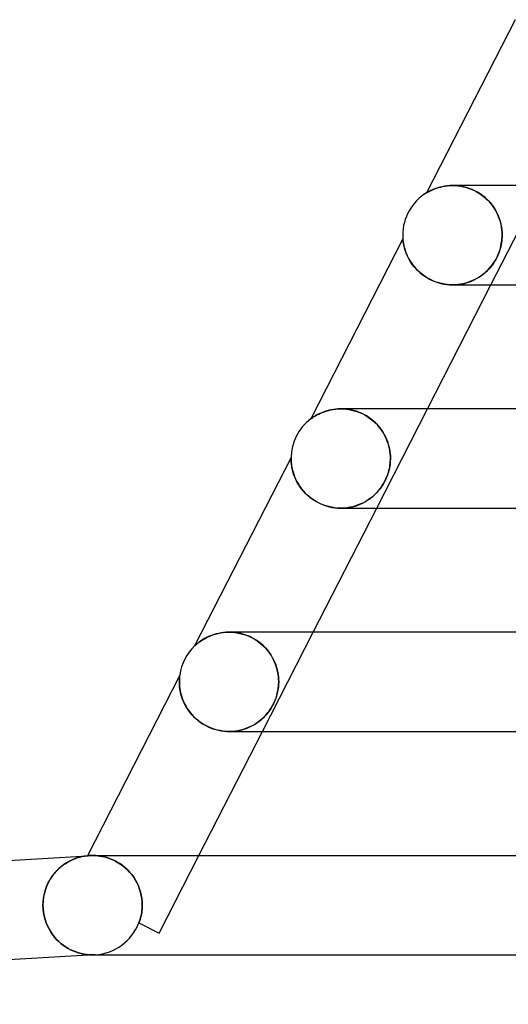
# Model space of a CAD drawing. Header units: millimetres. Extents: x -280 to 280, y -2 to 180.
# Tile 2 of 73: x -241 to -221, y -2 to 38. Entities that reach past the tile are written whole.
import ezdxf

# ---------------------------------------------------------------- set-up
doc = ezdxf.new("R2010")
doc.units = ezdxf.units.MM
doc.layers.add('HIDDEN', color=7, linetype='Continuous')
doc.layers.add('THICK', color=7, linetype='Continuous')

msp = doc.modelspace()

# ---------------------------------------------------------------- linework, layer by layer
at = {"layer": 'HIDDEN'}
for p, q in [((-223.912, 30.956), (-224.005, 30.935)), ((-223.814, 30.974), (-223.912, 30.956)), ((-223.712, 30.988), (-223.814, 30.974)), ((-223.606, 30.997), (-223.712, 30.988)), ((-223.496, 31), (-223.606, 30.997)), ((-223.388, 30.997), (-223.496, 31)), ((-223.496, 31), (-223.389, 30.997)), ((-223.389, 30.997), (-223.278, 30.988)), ((-223.278, 30.988), (-223.388, 30.997)), ((-223.166, 30.973), (-223.278, 30.988)), ((-223.278, 30.988), (-223.165, 30.973)), ((-223.053, 30.951), (-223.166, 30.973)), ((-223.165, 30.973), (-223.051, 30.951)), ((-221.947, 27), (-219.901, 31)), ((-224.543, 30.707), (-224.545, 30.705)), ((-224.535, 30.712), (-224.543, 30.707)), ((-224.521, 30.72), (-224.535, 30.712)), ((-224.499, 30.733), (-224.521, 30.72)), ((-224.466, 30.751), (-224.499, 30.733)), ((-224.424, 30.773), (-224.466, 30.751)), ((-224.373, 30.799), (-224.424, 30.773)), ((-224.314, 30.826), (-224.373, 30.799)), ((-224.247, 30.854), (-224.314, 30.826)), ((-224.173, 30.883), (-224.247, 30.854)), ((-224.092, 30.91), (-224.173, 30.883)), ((-224.005, 30.935), (-224.092, 30.91)), ((-222.938, 30.922), (-223.053, 30.951)), ((-223.051, 30.951), (-222.934, 30.921)), ((-222.824, 30.885), (-222.938, 30.922)), ((-222.934, 30.921), (-222.818, 30.883)), ((-222.71, 30.841), (-222.824, 30.885)), ((-222.818, 30.883), (-222.702, 30.838)), ((-222.598, 30.789), (-222.71, 30.841)), ((-222.702, 30.838), (-222.588, 30.784)), ((-222.488, 30.73), (-222.598, 30.789)), ((-222.588, 30.784), (-222.475, 30.723)), ((-222.382, 30.664), (-222.488, 30.73)), ((-222.475, 30.723), (-222.366, 30.654)), ((-222.28, 30.592), (-222.382, 30.664)), ((-222.366, 30.654), (-222.262, 30.578)), ((-222.184, 30.514), (-222.28, 30.592)), ((-222.262, 30.578), (-222.162, 30.495)), ((-222.093, 30.43), (-222.184, 30.514)), ((-222.162, 30.495), (-222.069, 30.406)), ((-222.008, 30.342), (-222.093, 30.43)), ((-222.069, 30.406), (-221.982, 30.312)), ((-221.93, 30.249), (-222.008, 30.342)), ((-221.982, 30.312), (-221.902, 30.214)), ((-221.858, 30.154), (-221.93, 30.249)), ((-221.902, 30.214), (-221.829, 30.112)), ((-221.793, 30.056), (-221.858, 30.154)), ((-221.829, 30.112), (-221.764, 30.006)), ((-221.735, 29.954), (-221.793, 30.056)), ((-221.764, 30.006), (-221.706, 29.898)), ((-221.683, 29.852), (-221.735, 29.954)), ((-221.706, 29.898), (-221.655, 29.787)), ((-221.638, 29.747), (-221.683, 29.852)), ((-221.655, 29.787), (-221.611, 29.675)), ((-221.599, 29.641), (-221.638, 29.747)), ((-221.611, 29.675), (-221.574, 29.561)), ((-221.567, 29.534), (-221.599, 29.641)), ((-221.574, 29.561), (-221.545, 29.447)), ((-221.541, 29.427), (-221.567, 29.534)), ((-221.545, 29.447), (-221.523, 29.334)), ((-221.521, 29.319), (-221.541, 29.427)), ((-221.523, 29.334), (-221.508, 29.221)), ((-221.507, 29.211), (-221.521, 29.319)), ((-221.508, 29.221), (-221.499, 29.11)), ((-221.498, 29.105), (-221.507, 29.211)), ((-221.499, 29.11), (-221.496, 29)), ((-221.496, 29), (-221.498, 29.105)), ((-221.496, 29), (-221.498, 28.923)), ((-221.497, 28.928), (-221.496, 29)), ((-225.494, 28.848), (-225.494, 28.844)), ((-225.494, 28.844), (-225.493, 28.829)), ((-225.493, 28.829), (-225.49, 28.805)), ((-225.49, 28.805), (-225.487, 28.772)), ((-225.487, 28.772), (-225.481, 28.732)), ((-225.481, 28.732), (-225.474, 28.686)), ((-225.474, 28.686), (-225.465, 28.635)), ((-225.465, 28.635), (-225.454, 28.578)), ((-225.454, 28.578), (-225.439, 28.517)), ((-221.534, 28.616), (-221.552, 28.534)), ((-221.545, 28.567), (-221.529, 28.646)), ((-221.52, 28.696), (-221.534, 28.616)), ((-221.529, 28.646), (-221.517, 28.716)), ((-221.51, 28.772), (-221.52, 28.696)), ((-221.517, 28.716), (-221.508, 28.786)), ((-221.502, 28.847), (-221.51, 28.772)), ((-221.508, 28.786), (-221.502, 28.856)), ((-221.502, 28.856), (-221.497, 28.928)), ((-221.498, 28.923), (-221.502, 28.847)), ((-225.439, 28.517), (-225.421, 28.45)), ((-225.421, 28.45), (-225.399, 28.379)), ((-225.399, 28.379), (-225.372, 28.304)), ((-225.372, 28.304), (-225.341, 28.227)), ((-225.341, 28.227), (-225.305, 28.146)), ((-221.716, 28.091), (-221.669, 28.189)), ((-221.667, 28.193), (-221.707, 28.108)), ((-221.669, 28.189), (-221.628, 28.289)), ((-221.632, 28.279), (-221.667, 28.193)), ((-221.601, 28.365), (-221.632, 28.279)), ((-221.628, 28.289), (-221.594, 28.388)), ((-221.574, 28.451), (-221.601, 28.365)), ((-221.594, 28.388), (-221.566, 28.481)), ((-221.552, 28.534), (-221.574, 28.451)), ((-221.566, 28.481), (-221.545, 28.567)), ((-225.305, 28.146), (-225.263, 28.064)), ((-225.263, 28.064), (-225.217, 27.982)), ((-225.217, 27.982), (-225.164, 27.899)), ((-225.164, 27.899), (-225.107, 27.817)), ((-225.107, 27.817), (-225.043, 27.735)), ((-221.904, 27.791), (-221.962, 27.718)), ((-221.948, 27.735), (-221.884, 27.818)), ((-221.85, 27.866), (-221.904, 27.791)), ((-221.884, 27.818), (-221.824, 27.904)), ((-221.799, 27.944), (-221.85, 27.866)), ((-221.824, 27.904), (-221.768, 27.996)), ((-221.751, 28.025), (-221.799, 27.944)), ((-221.768, 27.996), (-221.716, 28.091)), ((-221.707, 28.108), (-221.751, 28.025)), ((-225.043, 27.735), (-224.973, 27.654)), ((-224.973, 27.654), (-224.897, 27.576)), ((-224.897, 27.576), (-224.815, 27.5)), ((-224.815, 27.5), (-224.727, 27.427)), ((-224.727, 27.427), (-224.633, 27.358)), ((-222.289, 27.405), (-222.362, 27.352)), ((-222.327, 27.377), (-222.244, 27.441)), ((-222.219, 27.461), (-222.289, 27.405)), ((-222.244, 27.441), (-222.164, 27.508)), ((-222.151, 27.52), (-222.219, 27.461)), ((-222.164, 27.508), (-222.089, 27.58)), ((-222.085, 27.583), (-222.151, 27.52)), ((-222.089, 27.58), (-222.016, 27.655)), ((-222.022, 27.649), (-222.085, 27.583)), ((-221.962, 27.718), (-222.022, 27.649)), ((-222.016, 27.655), (-221.948, 27.735)), ((-224.633, 27.358), (-224.533, 27.293)), ((-224.533, 27.293), (-224.428, 27.233)), ((-224.428, 27.233), (-224.318, 27.179)), ((-224.318, 27.179), (-224.205, 27.132)), ((-224.205, 27.132), (-224.088, 27.091)), ((-224.088, 27.091), (-223.968, 27.058)), ((-223.968, 27.058), (-223.848, 27.032)), ((-223.848, 27.032), (-223.726, 27.014)), ((-223.726, 27.014), (-223.605, 27.003)), ((-223.605, 27.003), (-223.484, 27)), ((-223.38, 27.003), (-223.487, 27)), ((-223.484, 27), (-223.364, 27.004)), ((-223.274, 27.012), (-223.38, 27.003)), ((-223.364, 27.004), (-223.246, 27.015)), ((-223.17, 27.026), (-223.274, 27.012)), ((-223.246, 27.015), (-223.13, 27.033)), ((-223.068, 27.046), (-223.17, 27.026)), ((-223.13, 27.033), (-223.017, 27.058)), ((-222.968, 27.07), (-223.068, 27.046)), ((-223.017, 27.058), (-222.906, 27.088)), ((-222.872, 27.099), (-222.968, 27.07)), ((-222.906, 27.088), (-222.8, 27.124)), ((-222.778, 27.132), (-222.872, 27.099)), ((-222.8, 27.124), (-222.697, 27.166)), ((-222.688, 27.17), (-222.778, 27.132)), ((-222.697, 27.166), (-222.598, 27.212)), ((-222.602, 27.211), (-222.688, 27.17)), ((-222.518, 27.255), (-222.602, 27.211)), ((-222.598, 27.212), (-222.504, 27.263)), ((-222.438, 27.302), (-222.518, 27.255)), ((-222.504, 27.263), (-222.413, 27.318)), ((-222.362, 27.352), (-222.438, 27.302)), ((-222.413, 27.318), (-222.327, 27.377)), ((-228.779, 21.841), (-228.845, 21.812)), ((-228.709, 21.869), (-228.779, 21.841)), ((-228.633, 21.896), (-228.709, 21.869)), ((-228.553, 21.921), (-228.633, 21.896)), ((-228.468, 21.943), (-228.553, 21.921)), ((-228.38, 21.963), (-228.468, 21.943)), ((-228.289, 21.978), (-228.38, 21.963)), ((-228.194, 21.99), (-228.289, 21.978)), ((-228.096, 21.997), (-228.194, 21.99)), ((-227.996, 22), (-228.096, 21.997)), ((-227.897, 21.998), (-227.996, 22)), ((-227.996, 22), (-227.892, 21.997)), ((-227.796, 21.99), (-227.897, 21.998)), ((-227.892, 21.997), (-227.785, 21.989)), ((-227.693, 21.977), (-227.796, 21.99)), ((-227.785, 21.989), (-227.677, 21.975)), ((-227.589, 21.959), (-227.693, 21.977)), ((-227.677, 21.975), (-227.569, 21.955)), ((-227.484, 21.934), (-227.589, 21.959)), ((-227.569, 21.955), (-227.46, 21.928)), ((-227.379, 21.904), (-227.484, 21.934)), ((-227.46, 21.928), (-227.351, 21.895)), ((-227.273, 21.867), (-227.379, 21.904)), ((-227.351, 21.895), (-227.242, 21.854)), ((-227.169, 21.823), (-227.273, 21.867)), ((-227.242, 21.854), (-227.136, 21.808)), ((-226.549, 18), (-224.504, 22)), ((-229.196, 21.603), (-229.201, 21.599)), ((-229.18, 21.614), (-229.196, 21.603)), ((-229.156, 21.631), (-229.18, 21.614)), ((-229.126, 21.652), (-229.156, 21.631)), ((-229.091, 21.676), (-229.126, 21.652)), ((-229.053, 21.7), (-229.091, 21.676)), ((-229.009, 21.726), (-229.053, 21.7)), ((-228.96, 21.754), (-229.009, 21.726)), ((-228.905, 21.783), (-228.96, 21.754)), ((-228.845, 21.812), (-228.905, 21.783)), ((-227.066, 21.773), (-227.169, 21.823)), ((-227.136, 21.808), (-227.032, 21.755)), ((-226.966, 21.717), (-227.066, 21.773)), ((-227.032, 21.755), (-226.93, 21.695)), ((-226.868, 21.655), (-226.966, 21.717)), ((-226.93, 21.695), (-226.833, 21.63)), ((-226.774, 21.587), (-226.868, 21.655)), ((-226.833, 21.63), (-226.74, 21.56)), ((-226.685, 21.514), (-226.774, 21.587)), ((-226.74, 21.56), (-226.652, 21.485)), ((-226.6, 21.436), (-226.685, 21.514)), ((-226.652, 21.485), (-226.569, 21.406)), ((-226.52, 21.355), (-226.6, 21.436)), ((-226.569, 21.406), (-226.492, 21.323)), ((-226.446, 21.269), (-226.52, 21.355)), ((-226.492, 21.323), (-226.421, 21.238)), ((-226.378, 21.181), (-226.446, 21.269)), ((-226.421, 21.238), (-226.356, 21.149)), ((-226.316, 21.09), (-226.378, 21.181)), ((-226.356, 21.149), (-226.296, 21.059)), ((-226.259, 20.996), (-226.316, 21.09)), ((-226.296, 21.059), (-226.242, 20.966)), ((-226.207, 20.9), (-226.259, 20.996)), ((-226.242, 20.966), (-226.194, 20.872)), ((-226.162, 20.803), (-226.207, 20.9)), ((-226.194, 20.872), (-226.151, 20.777)), ((-226.122, 20.704), (-226.162, 20.803)), ((-226.151, 20.777), (-226.114, 20.681)), ((-226.088, 20.605), (-226.122, 20.704)), ((-226.114, 20.681), (-226.082, 20.584)), ((-226.059, 20.504), (-226.088, 20.605)), ((-226.082, 20.584), (-226.055, 20.486)), ((-226.036, 20.403), (-226.059, 20.504)), ((-226.055, 20.486), (-226.033, 20.388)), ((-226.018, 20.301), (-226.036, 20.403)), ((-226.033, 20.388), (-226.017, 20.29)), ((-226.006, 20.199), (-226.018, 20.301)), ((-226.017, 20.29), (-226.005, 20.192)), ((-230, 20.038), (-230, 20.037)), ((-230, 20.037), (-230, 20.034)), ((-230, 20.034), (-230, 20.03)), ((-230, 20.03), (-230, 20.023)), ((-230, 20.023), (-230, 20.013)), ((-230, 20.013), (-230, 20)), ((-230, 20), (-230, 19.974)), ((-230, 19.974), (-229.999, 19.938)), ((-229.999, 19.938), (-229.996, 19.892)), ((-229.996, 19.892), (-229.993, 19.839)), ((-226, 19.884), (-226.01, 19.771)), ((-226.008, 19.797), (-226.002, 19.864)), ((-225.999, 20.099), (-226.006, 20.199)), ((-226.005, 20.192), (-225.999, 20.095)), ((-226.002, 19.864), (-225.998, 19.931)), ((-225.997, 20), (-226, 19.884)), ((-225.997, 20), (-225.999, 20.099)), ((-225.999, 20.095), (-225.997, 20)), ((-225.998, 19.931), (-225.997, 20)), ((-229.993, 19.839), (-229.987, 19.779)), ((-229.987, 19.779), (-229.978, 19.713)), ((-229.978, 19.713), (-229.966, 19.643)), ((-229.966, 19.643), (-229.951, 19.568)), ((-229.951, 19.568), (-229.931, 19.489)), ((-229.931, 19.489), (-229.907, 19.406)), ((-226.075, 19.451), (-226.108, 19.346)), ((-226.103, 19.36), (-226.076, 19.447)), ((-226.076, 19.447), (-226.055, 19.527)), ((-226.048, 19.555), (-226.075, 19.451)), ((-226.055, 19.527), (-226.038, 19.601)), ((-226.026, 19.662), (-226.048, 19.555)), ((-226.038, 19.601), (-226.026, 19.667)), ((-226.01, 19.771), (-226.026, 19.662)), ((-226.026, 19.667), (-226.016, 19.731)), ((-226.016, 19.731), (-226.008, 19.797)), ((-229.907, 19.406), (-229.878, 19.321)), ((-229.878, 19.321), (-229.843, 19.233)), ((-229.843, 19.233), (-229.803, 19.144)), ((-229.803, 19.144), (-229.757, 19.053)), ((-229.757, 19.053), (-229.704, 18.962)), ((-226.27, 18.994), (-226.22, 19.084)), ((-226.194, 19.136), (-226.247, 19.035)), ((-226.22, 19.084), (-226.176, 19.176)), ((-226.148, 19.24), (-226.194, 19.136)), ((-226.176, 19.176), (-226.137, 19.269)), ((-226.108, 19.346), (-226.148, 19.24)), ((-226.137, 19.269), (-226.103, 19.36)), ((-229.704, 18.962), (-229.645, 18.87)), ((-229.645, 18.87), (-229.579, 18.78)), ((-229.579, 18.78), (-229.506, 18.692)), ((-229.506, 18.692), (-229.428, 18.607)), ((-226.57, 18.6), (-226.504, 18.67)), ((-226.497, 18.678), (-226.566, 18.603)), ((-226.504, 18.67), (-226.441, 18.745)), ((-226.429, 18.759), (-226.497, 18.678)), ((-226.441, 18.745), (-226.38, 18.824)), ((-226.365, 18.846), (-226.429, 18.759)), ((-226.38, 18.824), (-226.323, 18.908)), ((-226.304, 18.938), (-226.365, 18.846)), ((-226.323, 18.908), (-226.27, 18.994)), ((-226.247, 19.035), (-226.304, 18.938)), ((-229.428, 18.607), (-229.342, 18.524)), ((-229.342, 18.524), (-229.25, 18.445)), ((-229.25, 18.445), (-229.152, 18.371)), ((-229.152, 18.371), (-229.048, 18.302)), ((-229.048, 18.302), (-228.939, 18.239)), ((-226.985, 18.274), (-227.084, 18.22)), ((-227.027, 18.25), (-226.94, 18.302)), ((-226.891, 18.333), (-226.985, 18.274)), ((-226.94, 18.302), (-226.858, 18.356)), ((-226.802, 18.396), (-226.891, 18.333)), ((-226.858, 18.356), (-226.78, 18.413)), ((-226.718, 18.462), (-226.802, 18.396)), ((-226.78, 18.413), (-226.706, 18.472)), ((-226.64, 18.531), (-226.718, 18.462)), ((-226.706, 18.472), (-226.637, 18.534)), ((-226.566, 18.603), (-226.64, 18.531)), ((-226.637, 18.534), (-226.57, 18.6)), ((-228.939, 18.239), (-228.826, 18.183)), ((-228.826, 18.183), (-228.71, 18.133)), ((-228.71, 18.133), (-228.591, 18.092)), ((-228.591, 18.092), (-228.47, 18.058)), ((-228.47, 18.058), (-228.349, 18.032)), ((-228.349, 18.032), (-228.228, 18.014)), ((-228.228, 18.014), (-228.108, 18.003)), ((-228.108, 18.003), (-227.989, 18)), ((-227.989, 18), (-227.87, 18.004)), ((-227.865, 18.004), (-227.986, 18)), ((-227.87, 18.004), (-227.753, 18.014)), ((-227.745, 18.015), (-227.865, 18.004)), ((-227.753, 18.014), (-227.639, 18.032)), ((-227.628, 18.034), (-227.745, 18.015)), ((-227.639, 18.032), (-227.528, 18.055)), ((-227.513, 18.059), (-227.628, 18.034)), ((-227.528, 18.055), (-227.42, 18.084)), ((-227.401, 18.09), (-227.513, 18.059)), ((-227.42, 18.084), (-227.315, 18.119)), ((-227.292, 18.128), (-227.401, 18.09)), ((-227.315, 18.119), (-227.214, 18.159)), ((-227.186, 18.171), (-227.292, 18.128)), ((-227.214, 18.159), (-227.118, 18.203)), ((-227.084, 18.22), (-227.186, 18.171)), ((-227.118, 18.203), (-227.027, 18.25)), ((-233.524, 12.717), (-233.589, 12.677)), ((-233.453, 12.757), (-233.524, 12.717)), ((-233.376, 12.797), (-233.453, 12.757)), ((-233.293, 12.835), (-233.376, 12.797)), ((-233.206, 12.87), (-233.293, 12.835)), ((-233.116, 12.902), (-233.206, 12.87)), ((-233.021, 12.93), (-233.116, 12.902)), ((-232.922, 12.954), (-233.021, 12.93)), ((-232.82, 12.973), (-232.922, 12.954)), ((-232.715, 12.988), (-232.82, 12.973)), ((-232.606, 12.997), (-232.715, 12.988)), ((-232.494, 13), (-232.606, 12.997)), ((-232.496, 13), (-232.377, 12.997)), ((-232.38, 12.997), (-232.494, 13)), ((-232.494, 13), (-232.494, 13)), ((-232.263, 12.987), (-232.38, 12.997)), ((-232.377, 12.997), (-232.255, 12.986)), ((-232.144, 12.969), (-232.263, 12.987)), ((-232.255, 12.986), (-232.132, 12.967)), ((-232.024, 12.945), (-232.144, 12.969)), ((-232.132, 12.967), (-232.009, 12.941)), ((-231.904, 12.912), (-232.024, 12.945)), ((-232.009, 12.941), (-231.886, 12.906)), ((-231.784, 12.871), (-231.904, 12.912)), ((-231.886, 12.906), (-231.765, 12.863)), ((-231.665, 12.821), (-231.784, 12.871)), ((-231.765, 12.863), (-231.646, 12.812)), ((-231.549, 12.764), (-231.665, 12.821)), ((-231.646, 12.812), (-231.53, 12.754)), ((-231.436, 12.699), (-231.549, 12.764)), ((-231.53, 12.754), (-231.419, 12.688)), ((-231.326, 12.625), (-231.436, 12.699)), ((-231.151, 9), (-229.106, 13)), ((-233.881, 12.447), (-233.882, 12.446)), ((-233.876, 12.451), (-233.881, 12.447)), ((-233.869, 12.458), (-233.876, 12.451)), ((-233.857, 12.469), (-233.869, 12.458)), ((-233.84, 12.485), (-233.857, 12.469)), ((-233.816, 12.506), (-233.84, 12.485)), ((-233.784, 12.533), (-233.816, 12.506)), ((-233.745, 12.564), (-233.784, 12.533)), ((-233.7, 12.6), (-233.745, 12.564)), ((-233.648, 12.637), (-233.7, 12.6)), ((-233.589, 12.677), (-233.648, 12.637)), ((-231.419, 12.688), (-231.312, 12.615)), ((-231.222, 12.546), (-231.326, 12.625)), ((-231.312, 12.615), (-231.212, 12.537)), ((-231.125, 12.46), (-231.222, 12.546)), ((-231.212, 12.537), (-231.118, 12.454)), ((-231.033, 12.368), (-231.125, 12.46)), ((-231.118, 12.454), (-231.031, 12.366)), ((-230.949, 12.272), (-231.033, 12.368)), ((-231.031, 12.366), (-230.951, 12.275)), ((-230.951, 12.275), (-230.878, 12.18)), ((-230.872, 12.172), (-230.949, 12.272)), ((-230.878, 12.18), (-230.812, 12.083)), ((-230.803, 12.069), (-230.872, 12.172)), ((-230.812, 12.083), (-230.753, 11.985)), ((-230.741, 11.963), (-230.803, 12.069)), ((-230.753, 11.985), (-230.7, 11.884)), ((-230.686, 11.855), (-230.741, 11.963)), ((-230.7, 11.884), (-230.654, 11.783)), ((-230.639, 11.745), (-230.686, 11.855)), ((-230.654, 11.783), (-230.615, 11.682)), ((-230.599, 11.635), (-230.639, 11.745)), ((-230.615, 11.682), (-230.581, 11.581)), ((-230.566, 11.526), (-230.599, 11.635)), ((-230.581, 11.581), (-230.554, 11.48)), ((-230.54, 11.418), (-230.566, 11.526)), ((-234.496, 11.121), (-234.497, 11.092)), ((-234.494, 11.148), (-234.496, 11.121)), ((-234.492, 11.174), (-234.494, 11.148)), ((-234.49, 11.197), (-234.492, 11.174)), ((-234.488, 11.218), (-234.49, 11.197)), ((-234.486, 11.235), (-234.488, 11.218)), ((-234.484, 11.25), (-234.486, 11.235)), ((-234.483, 11.261), (-234.484, 11.25)), ((-234.482, 11.268), (-234.483, 11.261)), ((-234.481, 11.273), (-234.482, 11.268)), ((-234.481, 11.274), (-234.481, 11.273)), ((-230.554, 11.48), (-230.533, 11.381)), ((-230.521, 11.31), (-230.54, 11.418)), ((-230.533, 11.381), (-230.516, 11.283)), ((-230.507, 11.205), (-230.521, 11.31)), ((-230.516, 11.283), (-230.505, 11.187)), ((-230.5, 11.101), (-230.507, 11.205)), ((-230.505, 11.187), (-230.499, 11.092)), ((-234.498, 11.062), (-234.499, 11.031)), ((-234.499, 11.031), (-234.499, 11)), ((-234.499, 11), (-234.498, 10.939)), ((-234.497, 11.092), (-234.498, 11.062)), ((-234.498, 10.939), (-234.494, 10.873)), ((-234.494, 10.873), (-234.488, 10.802)), ((-234.488, 10.802), (-234.479, 10.727)), ((-234.479, 10.727), (-234.466, 10.647)), ((-230.541, 10.592), (-230.518, 10.723)), ((-230.51, 10.782), (-230.525, 10.677)), ((-230.518, 10.723), (-230.503, 10.859)), ((-230.501, 10.889), (-230.51, 10.782)), ((-230.503, 10.859), (-230.497, 11)), ((-230.497, 11), (-230.501, 10.889)), ((-230.497, 11), (-230.5, 11.101)), ((-230.499, 11.092), (-230.497, 11)), ((-234.466, 10.647), (-234.449, 10.565)), ((-234.449, 10.565), (-234.428, 10.479)), ((-234.428, 10.479), (-234.401, 10.391)), ((-234.401, 10.391), (-234.37, 10.301)), ((-230.64, 10.263), (-230.605, 10.356)), ((-230.595, 10.386), (-230.627, 10.295)), ((-230.605, 10.356), (-230.571, 10.467)), ((-230.568, 10.479), (-230.595, 10.386)), ((-230.571, 10.467), (-230.541, 10.592)), ((-230.544, 10.577), (-230.568, 10.479)), ((-230.525, 10.677), (-230.544, 10.577)), ((-234.37, 10.301), (-234.333, 10.21)), ((-234.333, 10.21), (-234.291, 10.12)), ((-234.291, 10.12), (-234.244, 10.03)), ((-234.244, 10.03), (-234.191, 9.941)), ((-234.191, 9.941), (-234.132, 9.853)), ((-230.802, 9.942), (-230.853, 9.863)), ((-230.835, 9.89), (-230.79, 9.961)), ((-230.753, 10.026), (-230.802, 9.942)), ((-230.79, 9.961), (-230.748, 10.034)), ((-230.706, 10.113), (-230.753, 10.026)), ((-230.748, 10.034), (-230.708, 10.109)), ((-230.708, 10.109), (-230.673, 10.185)), ((-230.664, 10.204), (-230.706, 10.113)), ((-230.673, 10.185), (-230.64, 10.263)), ((-230.627, 10.295), (-230.664, 10.204)), ((-234.132, 9.853), (-234.068, 9.766)), ((-234.068, 9.766), (-233.997, 9.682)), ((-233.997, 9.682), (-233.922, 9.601)), ((-233.922, 9.601), (-233.841, 9.523)), ((-231.144, 9.528), (-231.213, 9.467)), ((-231.19, 9.487), (-231.131, 9.54)), ((-231.079, 9.591), (-231.144, 9.528)), ((-231.131, 9.54), (-231.075, 9.595)), ((-231.018, 9.655), (-231.079, 9.591)), ((-231.075, 9.595), (-231.023, 9.649)), ((-231.023, 9.649), (-230.975, 9.704)), ((-230.962, 9.72), (-231.018, 9.655)), ((-230.975, 9.704), (-230.928, 9.762)), ((-230.907, 9.789), (-230.962, 9.72)), ((-230.928, 9.762), (-230.881, 9.824)), ((-230.853, 9.863), (-230.907, 9.789)), ((-230.881, 9.824), (-230.835, 9.89)), ((-233.841, 9.523), (-233.754, 9.449)), ((-233.754, 9.449), (-233.662, 9.378)), ((-233.662, 9.378), (-233.566, 9.313)), ((-233.566, 9.313), (-233.465, 9.253)), ((-233.465, 9.253), (-233.361, 9.199)), ((-233.361, 9.199), (-233.254, 9.151)), ((-233.254, 9.151), (-233.145, 9.11)), ((-231.721, 9.156), (-231.821, 9.117)), ((-231.802, 9.124), (-231.714, 9.159)), ((-231.626, 9.199), (-231.721, 9.156)), ((-231.714, 9.159), (-231.629, 9.198)), ((-231.629, 9.198), (-231.546, 9.24)), ((-231.535, 9.246), (-231.626, 9.199)), ((-231.546, 9.24), (-231.467, 9.285)), ((-231.448, 9.297), (-231.535, 9.246)), ((-231.467, 9.285), (-231.392, 9.333)), ((-231.365, 9.351), (-231.448, 9.297)), ((-231.392, 9.333), (-231.321, 9.383)), ((-231.287, 9.408), (-231.365, 9.351)), ((-231.321, 9.383), (-231.254, 9.434)), ((-231.213, 9.467), (-231.287, 9.408)), ((-231.254, 9.434), (-231.19, 9.487)), ((-233.145, 9.11), (-233.035, 9.075)), ((-233.035, 9.075), (-232.925, 9.047)), ((-232.925, 9.047), (-232.814, 9.026)), ((-232.814, 9.026), (-232.704, 9.011)), ((-232.704, 9.011), (-232.595, 9.003)), ((-232.595, 9.003), (-232.488, 9)), ((-232.488, 9), (-232.383, 9.003)), ((-232.37, 9.004), (-232.487, 9)), ((-232.383, 9.003), (-232.281, 9.011)), ((-232.255, 9.014), (-232.37, 9.004)), ((-232.281, 9.011), (-232.18, 9.025)), ((-232.141, 9.031), (-232.255, 9.014)), ((-232.18, 9.025), (-232.082, 9.043)), ((-232.031, 9.055), (-232.141, 9.031)), ((-232.082, 9.043), (-231.986, 9.066)), ((-231.924, 9.083), (-232.031, 9.055)), ((-231.986, 9.066), (-231.893, 9.093)), ((-231.821, 9.117), (-231.924, 9.083)), ((-231.893, 9.093), (-231.802, 9.124)), ((-238.415, 3.956), (-238.31, 3.976)), ((-238.31, 3.976), (-238.204, 3.99)), ((-238.205, 3.991), (-238.204, 3.99)), ((-238.204, 3.99), (-238.193, 3.991)), ((-238.193, 3.991), (-238.171, 3.993)), ((-238.171, 3.993), (-238.141, 3.995)), ((-238.141, 3.995), (-238.102, 3.997)), ((-238.102, 3.997), (-238.056, 3.999)), ((-238.056, 3.999), (-238.003, 4)), ((-237.939, 3.999), (-238.004, 4)), ((-238.003, 4), (-237.937, 3.999)), ((-237.867, 3.996), (-237.939, 3.999)), ((-237.937, 3.999), (-237.865, 3.996)), ((-237.789, 3.989), (-237.867, 3.996)), ((-237.865, 3.996), (-237.786, 3.989)), ((-237.704, 3.978), (-237.789, 3.989)), ((-237.786, 3.989), (-237.702, 3.978)), ((-237.614, 3.963), (-237.704, 3.978)), ((-237.702, 3.978), (-237.612, 3.963)), ((-235.309, 0.87), (-233.708, 4)), ((-239.273, 3.54), (-239.187, 3.608)), ((-239.187, 3.608), (-239.099, 3.669)), ((-239.099, 3.669), (-239.009, 3.726)), ((-239.009, 3.726), (-238.915, 3.778)), ((-238.915, 3.778), (-238.819, 3.824)), ((-238.819, 3.824), (-238.721, 3.865)), ((-238.721, 3.865), (-238.621, 3.901)), ((-238.621, 3.901), (-238.519, 3.931)), ((-238.519, 3.931), (-238.415, 3.956)), ((-237.52, 3.943), (-237.614, 3.963)), ((-237.612, 3.963), (-237.517, 3.942)), ((-237.421, 3.916), (-237.52, 3.943)), ((-237.517, 3.942), (-237.418, 3.915)), ((-237.319, 3.882), (-237.421, 3.916)), ((-237.418, 3.915), (-237.316, 3.882)), ((-237.214, 3.842), (-237.319, 3.882)), ((-237.316, 3.882), (-237.212, 3.841)), ((-237.109, 3.794), (-237.214, 3.842)), ((-237.212, 3.841), (-237.106, 3.793)), ((-237.003, 3.738), (-237.109, 3.794)), ((-237.106, 3.793), (-237, 3.736)), ((-236.896, 3.673), (-237.003, 3.738)), ((-237, 3.736), (-236.894, 3.671)), ((-236.792, 3.6), (-236.896, 3.673)), ((-236.894, 3.671), (-236.79, 3.598)), ((-236.691, 3.519), (-236.792, 3.6)), ((-236.79, 3.598), (-236.689, 3.518)), ((-239.656, 3.114), (-239.587, 3.211)), ((-239.587, 3.211), (-239.514, 3.302)), ((-239.514, 3.302), (-239.437, 3.387)), ((-239.437, 3.387), (-239.356, 3.467)), ((-239.356, 3.467), (-239.273, 3.54)), ((-236.594, 3.431), (-236.691, 3.519)), ((-236.689, 3.518), (-236.592, 3.429)), ((-236.503, 3.335), (-236.594, 3.431)), ((-236.592, 3.429), (-236.5, 3.333)), ((-236.416, 3.232), (-236.503, 3.335)), ((-236.5, 3.333), (-236.415, 3.23)), ((-236.337, 3.124), (-236.416, 3.232)), ((-236.415, 3.23), (-236.336, 3.123)), ((-239.879, 2.667), (-239.832, 2.787)), ((-239.832, 2.787), (-239.779, 2.902)), ((-239.779, 2.902), (-239.72, 3.011)), ((-239.72, 3.011), (-239.656, 3.114)), ((-236.266, 3.011), (-236.337, 3.124)), ((-236.336, 3.123), (-236.265, 3.01)), ((-236.202, 2.894), (-236.266, 3.011)), ((-236.265, 3.01), (-236.202, 2.892)), ((-236.147, 2.772), (-236.202, 2.894)), ((-236.202, 2.892), (-236.146, 2.771)), ((-239.973, 2.276), (-239.95, 2.411)), ((-239.95, 2.411), (-239.918, 2.541)), ((-239.918, 2.541), (-239.879, 2.667)), ((-236.1, 2.648), (-236.147, 2.772)), ((-236.146, 2.771), (-236.1, 2.647)), ((-236.061, 2.521), (-236.1, 2.648)), ((-236.1, 2.647), (-236.061, 2.52)), ((-236.031, 2.393), (-236.061, 2.521)), ((-236.061, 2.52), (-236.031, 2.392)), ((-236.01, 2.263), (-236.031, 2.393)), ((-236.031, 2.392), (-236.01, 2.262)), ((-239.992, 2), (-239.987, 2.139)), ((-239.986, 1.853), (-239.992, 2)), ((-239.987, 2.139), (-239.973, 2.276)), ((-235.997, 2.132), (-236.01, 2.263)), ((-236.01, 2.262), (-235.997, 2.131)), ((-235.993, 2), (-235.997, 2.132)), ((-235.997, 2.131), (-235.993, 2)), ((-235.993, 2), (-235.995, 1.928)), ((-235.995, 1.928), (-235.993, 2)), ((-239.97, 1.708), (-239.986, 1.853)), ((-239.944, 1.564), (-239.97, 1.708)), ((-236.026, 1.64), (-236.041, 1.568)), ((-236.041, 1.568), (-236.026, 1.64)), ((-236.015, 1.711), (-236.026, 1.64)), ((-236.026, 1.64), (-236.015, 1.711)), ((-236.005, 1.783), (-236.015, 1.711)), ((-236.015, 1.711), (-236.005, 1.783)), ((-235.999, 1.856), (-236.005, 1.783)), ((-236.005, 1.783), (-235.999, 1.856)), ((-235.995, 1.928), (-235.999, 1.856)), ((-235.999, 1.856), (-235.995, 1.928)), ((-239.908, 1.425), (-239.944, 1.564)), ((-239.863, 1.291), (-239.908, 1.425)), ((-239.809, 1.162), (-239.863, 1.291)), ((-236.13, 1.29), (-236.13, 1.29)), ((-236.13, 1.29), (-236.13, 1.29)), ((-236.13, 1.29), (-236.129, 1.29)), ((-236.129, 1.29), (-236.128, 1.289)), ((-236.128, 1.289), (-236.127, 1.288)), ((-236.127, 1.288), (-236.125, 1.288)), ((-236.1, 1.356), (-236.125, 1.288)), ((-236.125, 1.288), (-236.1, 1.356)), ((-236.125, 1.288), (-235.309, 0.87)), ((-236.078, 1.426), (-236.1, 1.356)), ((-236.1, 1.356), (-236.078, 1.426)), ((-236.058, 1.497), (-236.078, 1.426)), ((-236.078, 1.426), (-236.058, 1.497)), ((-236.041, 1.568), (-236.058, 1.497)), ((-236.058, 1.497), (-236.041, 1.568)), ((-239.748, 1.04), (-239.809, 1.162)), ((-239.68, 0.925), (-239.748, 1.04)), ((-239.607, 0.817), (-239.68, 0.925)), ((-239.528, 0.716), (-239.607, 0.817)), ((-239.445, 0.622), (-239.528, 0.716)), ((-239.358, 0.536), (-239.445, 0.622)), ((-239.267, 0.456), (-239.358, 0.536)), ((-239.174, 0.383), (-239.267, 0.456)), ((-239.079, 0.318), (-239.174, 0.383)), ((-238.981, 0.258), (-239.079, 0.318)), ((-238.88, 0.205), (-238.981, 0.258)), ((-238.776, 0.157), (-238.88, 0.205)), ((-238.67, 0.116), (-238.776, 0.157)), ((-238.562, 0.081), (-238.67, 0.116)), ((-238.452, 0.052), (-238.562, 0.081)), ((-238.34, 0.029), (-238.452, 0.052)), ((-238.227, 0.013), (-238.34, 0.029)), ((-238.113, 0.003), (-238.227, 0.013)), ((-237.998, 0), (-238.113, 0.003)), ((-237.979, 0), (-237.998, 0)), ((-237.998, 0), (-237.979, 0)), ((-237.96, 0), (-237.979, 0)), ((-237.979, 0), (-237.96, 0)), ((-237.94, 0.001), (-237.96, 0)), ((-237.96, 0), (-237.94, 0.001)), ((-237.883, 0.003), (-237.94, 0)), ((-237.921, 0.002), (-237.94, 0.001)), ((-237.94, 0.001), (-237.921, 0.002)), ((-237.902, 0.002), (-237.921, 0.002)), ((-237.921, 0.002), (-237.902, 0.002)), ((-237.883, 0.003), (-237.902, 0.002)), ((-237.902, 0.002), (-237.883, 0.003))]:
    msp.add_line(p, q, dxfattribs=at)
msp.add_arc((-238, 2), 2, 273.3665, 339.2119, dxfattribs=at)
at = {"layer": 'THICK'}
for p, q in [((-220.975, 37.686), (-224.545, 30.705)), ((-223.981, 30.94), (-223.894, 30.96)), ((-223.894, 30.96), (-223.802, 30.976)), ((-223.802, 30.976), (-223.705, 30.989)), ((-223.705, 30.989), (-223.603, 30.997)), ((-223.603, 30.997), (-223.496, 31)), ((-113.134, 31), (-223.494, 31)), ((-224.545, 30.705), (-224.542, 30.707)), ((-224.542, 30.707), (-224.534, 30.712)), ((-224.534, 30.712), (-224.52, 30.72)), ((-224.52, 30.72), (-224.498, 30.733)), ((-224.498, 30.733), (-224.467, 30.751)), ((-224.467, 30.751), (-224.428, 30.771)), ((-224.428, 30.771), (-224.382, 30.794)), ((-224.382, 30.794), (-224.33, 30.819)), ((-224.33, 30.819), (-224.272, 30.844)), ((-224.272, 30.844), (-224.208, 30.87)), ((-224.208, 30.87), (-224.138, 30.895)), ((-224.138, 30.895), (-224.062, 30.918)), ((-224.062, 30.918), (-223.981, 30.94)), ((-225.494, 28.848), (-229.201, 21.599)), ((-225.494, 28.842), (-225.494, 28.848)), ((-225.492, 28.824), (-225.494, 28.842)), ((-225.489, 28.794), (-225.492, 28.824)), ((-225.484, 28.755), (-225.489, 28.794)), ((-225.478, 28.709), (-225.484, 28.755)), ((-225.47, 28.658), (-225.478, 28.709)), ((-225.459, 28.605), (-225.47, 28.658)), ((-225.447, 28.548), (-225.459, 28.605)), ((-225.431, 28.486), (-225.447, 28.548)), ((-225.412, 28.42), (-225.431, 28.486)), ((-225.389, 28.351), (-225.412, 28.42)), ((-225.362, 28.278), (-225.389, 28.351)), ((-225.331, 28.203), (-225.362, 28.278)), ((-225.295, 28.126), (-225.331, 28.203)), ((-225.254, 28.047), (-225.295, 28.126)), ((-225.208, 27.968), (-225.254, 28.047)), ((-225.157, 27.888), (-225.208, 27.968)), ((-225.101, 27.809), (-225.157, 27.888)), ((-225.039, 27.731), (-225.101, 27.809)), ((-224.972, 27.654), (-225.039, 27.731)), ((-224.9, 27.579), (-224.972, 27.654)), ((-224.823, 27.507), (-224.9, 27.579)), ((-224.74, 27.437), (-224.823, 27.507)), ((-224.653, 27.371), (-224.74, 27.437)), ((-224.56, 27.309), (-224.653, 27.371)), ((-224.462, 27.252), (-224.56, 27.309)), ((-224.504, 22), (-221.947, 27)), ((-224.361, 27.199), (-224.462, 27.252)), ((-224.257, 27.152), (-224.361, 27.199)), ((-224.15, 27.112), (-224.257, 27.152)), ((-224.04, 27.077), (-224.15, 27.112)), ((-223.93, 27.049), (-224.04, 27.077)), ((-223.819, 27.027), (-223.93, 27.049)), ((-223.708, 27.012), (-223.819, 27.027)), ((-223.597, 27.003), (-223.708, 27.012)), ((-223.487, 27), (-223.597, 27.003)), ((-223.492, 27), (-114.161, 27)), ((-228.817, 21.825), (-228.744, 21.855)), ((-228.744, 21.855), (-228.666, 21.885)), ((-228.666, 21.885), (-228.583, 21.912)), ((-228.583, 21.912), (-228.494, 21.937)), ((-228.494, 21.937), (-228.401, 21.959)), ((-228.401, 21.959), (-228.304, 21.976)), ((-228.304, 21.976), (-228.205, 21.989)), ((-228.205, 21.989), (-228.102, 21.997)), ((-228.102, 21.997), (-227.996, 22)), ((-115.439, 22), (-227.994, 22)), ((-229.201, 21.599), (-229.197, 21.603)), ((-229.197, 21.603), (-229.182, 21.613)), ((-229.182, 21.613), (-229.159, 21.63)), ((-229.159, 21.63), (-229.128, 21.651)), ((-229.128, 21.651), (-229.09, 21.676)), ((-229.09, 21.676), (-229.047, 21.704)), ((-229.047, 21.704), (-228.998, 21.732)), ((-228.998, 21.732), (-228.944, 21.762)), ((-228.944, 21.762), (-228.883, 21.793)), ((-228.883, 21.793), (-228.817, 21.825)), ((-230, 20.038), (-233.882, 12.446)), ((-230, 20.037), (-230, 20.038)), ((-230, 20.034), (-230, 20.037)), ((-230, 20.028), (-230, 20.034)), ((-230, 20.021), (-230, 20.028)), ((-230, 20.011), (-230, 20.021)), ((-230, 20), (-230, 20.011)), ((-229.999, 19.965), (-230, 20)), ((-229.998, 19.922), (-229.999, 19.965)), ((-229.995, 19.871), (-229.998, 19.922)), ((-229.99, 19.815), (-229.995, 19.871)), ((-229.984, 19.755), (-229.99, 19.815)), ((-229.974, 19.691), (-229.984, 19.755)), ((-229.962, 19.622), (-229.974, 19.691)), ((-229.946, 19.548), (-229.962, 19.622)), ((-229.926, 19.47), (-229.946, 19.548)), ((-229.901, 19.388), (-229.926, 19.47)), ((-229.871, 19.303), (-229.901, 19.388)), ((-229.836, 19.216), (-229.871, 19.303)), ((-229.796, 19.129), (-229.836, 19.216)), ((-229.75, 19.04), (-229.796, 19.129)), ((-229.698, 18.952), (-229.75, 19.04)), ((-229.64, 18.864), (-229.698, 18.952)), ((-229.576, 18.777), (-229.64, 18.864)), ((-229.506, 18.691), (-229.576, 18.777)), ((-229.429, 18.608), (-229.506, 18.691)), ((-229.346, 18.527), (-229.429, 18.608)), ((-229.256, 18.45), (-229.346, 18.527)), ((-229.16, 18.377), (-229.256, 18.45)), ((-229.058, 18.308), (-229.16, 18.377)), ((-228.95, 18.245), (-229.058, 18.308)), ((-229.106, 13), (-226.549, 18)), ((-228.838, 18.188), (-228.95, 18.245)), ((-228.721, 18.138), (-228.838, 18.188)), ((-228.602, 18.095), (-228.721, 18.138)), ((-228.48, 18.061), (-228.602, 18.095)), ((-228.356, 18.033), (-228.48, 18.061)), ((-228.232, 18.014), (-228.356, 18.033)), ((-228.108, 18.003), (-228.232, 18.014)), ((-227.986, 18), (-228.108, 18.003)), ((-227.992, 18), (-116.462, 18)), ((-233.561, 12.694), (-233.491, 12.736)), ((-233.491, 12.736), (-233.414, 12.778)), ((-233.414, 12.778), (-233.331, 12.818)), ((-233.331, 12.818), (-233.243, 12.856)), ((-233.243, 12.856), (-233.149, 12.89)), ((-233.149, 12.89), (-233.051, 12.921)), ((-233.051, 12.921), (-232.948, 12.948)), ((-232.948, 12.948), (-232.841, 12.97)), ((-232.841, 12.97), (-232.729, 12.986)), ((-232.729, 12.986), (-232.614, 12.996)), ((-232.614, 12.996), (-232.496, 13)), ((-117.74, 13), (-232.494, 13)), ((-233.882, 12.446), (-233.88, 12.447)), ((-233.88, 12.447), (-233.875, 12.452)), ((-233.875, 12.452), (-233.867, 12.46)), ((-233.867, 12.46), (-233.855, 12.471)), ((-233.855, 12.471), (-233.836, 12.488)), ((-233.836, 12.488), (-233.811, 12.511)), ((-233.811, 12.511), (-233.776, 12.54)), ((-233.776, 12.54), (-233.733, 12.574)), ((-233.733, 12.574), (-233.683, 12.612)), ((-233.683, 12.612), (-233.625, 12.652)), ((-233.625, 12.652), (-233.561, 12.694)), ((-234.481, 11.274), (-238.205, 3.991)), ((-234.497, 11.097), (-234.495, 11.126)), ((-234.495, 11.126), (-234.494, 11.153)), ((-234.494, 11.153), (-234.492, 11.178)), ((-234.492, 11.178), (-234.49, 11.201)), ((-234.49, 11.201), (-234.488, 11.221)), ((-234.488, 11.221), (-234.486, 11.238)), ((-234.486, 11.238), (-234.484, 11.251)), ((-234.484, 11.251), (-234.483, 11.261)), ((-234.483, 11.261), (-234.482, 11.269)), ((-234.482, 11.269), (-234.481, 11.273)), ((-234.481, 11.273), (-234.481, 11.274)), ((-234.499, 11.034), (-234.498, 11.066)), ((-234.499, 11), (-234.499, 11.034)), ((-234.498, 10.938), (-234.499, 11)), ((-234.498, 11.066), (-234.497, 11.097)), ((-234.494, 10.87), (-234.498, 10.938)), ((-234.488, 10.797), (-234.494, 10.87)), ((-234.478, 10.72), (-234.488, 10.797)), ((-234.465, 10.639), (-234.478, 10.72)), ((-234.447, 10.555), (-234.465, 10.639)), ((-234.425, 10.468), (-234.447, 10.555)), ((-234.398, 10.381), (-234.425, 10.468)), ((-234.367, 10.293), (-234.398, 10.381)), ((-234.33, 10.204), (-234.367, 10.293)), ((-234.288, 10.114), (-234.33, 10.204)), ((-234.241, 10.025), (-234.288, 10.114)), ((-234.188, 9.936), (-234.241, 10.025)), ((-234.129, 9.848), (-234.188, 9.936)), ((-234.064, 9.761), (-234.129, 9.848)), ((-233.992, 9.676), (-234.064, 9.761)), ((-233.914, 9.593), (-233.992, 9.676)), ((-233.831, 9.514), (-233.914, 9.593)), ((-233.741, 9.438), (-233.831, 9.514)), ((-233.645, 9.366), (-233.741, 9.438)), ((-233.543, 9.299), (-233.645, 9.366)), ((-233.436, 9.237), (-233.543, 9.299)), ((-233.325, 9.182), (-233.436, 9.237)), ((-233.209, 9.133), (-233.325, 9.182)), ((-233.091, 9.092), (-233.209, 9.133)), ((-233.708, 4), (-231.151, 9)), ((-232.971, 9.058), (-233.091, 9.092)), ((-232.85, 9.032), (-232.971, 9.058)), ((-232.729, 9.014), (-232.85, 9.032)), ((-232.607, 9.003), (-232.729, 9.014)), ((-232.487, 9), (-232.607, 9.003)), ((-232.493, 9), (-118.763, 9)), ((-272.059, 2), (-238.205, 3.991)), ((-238.33, 3.972), (-238.455, 3.947)), ((-238.204, 3.99), (-238.33, 3.972)), ((-238.205, 3.991), (-238.204, 3.99)), ((-238.193, 3.991), (-238.204, 3.99)), ((-238.172, 3.993), (-238.193, 3.991)), ((-238.142, 3.995), (-238.172, 3.993)), ((-238.104, 3.997), (-238.142, 3.995)), ((-238.058, 3.999), (-238.104, 3.997)), ((-238.004, 4), (-238.058, 3.999)), ((-238.004, 4), (-237.039, 4)), ((-237.039, 4), (-234.311, 4)), ((-234.311, 4), (-229.832, 4)), ((-229.832, 4), (-223.637, 4)), ((-223.637, 4), (-215.695, 4)), ((-239.146, 3.638), (-239.249, 3.56)), ((-239.039, 3.708), (-239.146, 3.638)), ((-238.929, 3.771), (-239.039, 3.708)), ((-238.815, 3.826), (-238.929, 3.771)), ((-238.698, 3.874), (-238.815, 3.826)), ((-238.578, 3.915), (-238.698, 3.874)), ((-238.455, 3.947), (-238.578, 3.915)), ((-239.535, 3.277), (-239.62, 3.166)), ((-239.444, 3.38), (-239.535, 3.277)), ((-239.349, 3.474), (-239.444, 3.38)), ((-239.249, 3.56), (-239.349, 3.474)), ((-239.834, 2.782), (-239.889, 2.637)), ((-239.771, 2.918), (-239.834, 2.782)), ((-239.699, 3.046), (-239.771, 2.918)), ((-239.62, 3.166), (-239.699, 3.046)), ((-239.933, 2.486), (-239.965, 2.328)), ((-239.889, 2.637), (-239.933, 2.486)), ((-239.985, 2.166), (-239.992, 2)), ((-239.992, 2), (-239.986, 1.853)), ((-239.965, 2.328), (-239.985, 2.166)), ((-239.986, 1.853), (-239.97, 1.708)), ((-239.97, 1.708), (-239.944, 1.564)), ((-239.944, 1.564), (-239.908, 1.425)), ((-239.908, 1.425), (-239.863, 1.291)), ((-239.863, 1.291), (-239.809, 1.162)), ((-239.809, 1.162), (-239.748, 1.04)), ((-239.748, 1.04), (-239.68, 0.925)), ((-239.68, 0.925), (-239.607, 0.817)), ((-239.607, 0.817), (-239.528, 0.716)), ((-239.528, 0.716), (-239.445, 0.622)), ((-239.445, 0.622), (-239.358, 0.536)), ((-239.358, 0.536), (-239.267, 0.456)), ((-239.267, 0.456), (-239.174, 0.383)), ((-237.94, 0), (-271.883, -1.997)), ((-239.174, 0.383), (-239.079, 0.318)), ((-239.079, 0.318), (-238.981, 0.258)), ((-238.981, 0.258), (-238.88, 0.205)), ((-238.88, 0.205), (-238.776, 0.157)), ((-238.776, 0.157), (-238.67, 0.116)), ((-238.67, 0.116), (-238.562, 0.081)), ((-238.562, 0.081), (-238.452, 0.052)), ((-238.452, 0.052), (-238.34, 0.029)), ((-238.34, 0.029), (-238.227, 0.013)), ((-238.227, 0.013), (-238.113, 0.003)), ((-238.113, 0.003), (-237.998, 0)), ((-238.024, 0), (-236.681, 0)), ((-236.681, 0), (-232.733, 0)), ((-232.733, 0), (-226.213, 0)), ((-226.213, 0), (-217.189, 0))]:
    msp.add_line(p, q, dxfattribs=at)
for centre, start, end in [((-223.5, 29), 121.4883, 180), ((-223.5, 29), 180, 184.3445), ((-228, 20), 126.9206, 178.9125), ((-232.5, 11), 133.7125, 172.1204)]:
    msp.add_arc(centre, 2, start, end, dxfattribs=at)

doc.saveas('drawing.dxf')
